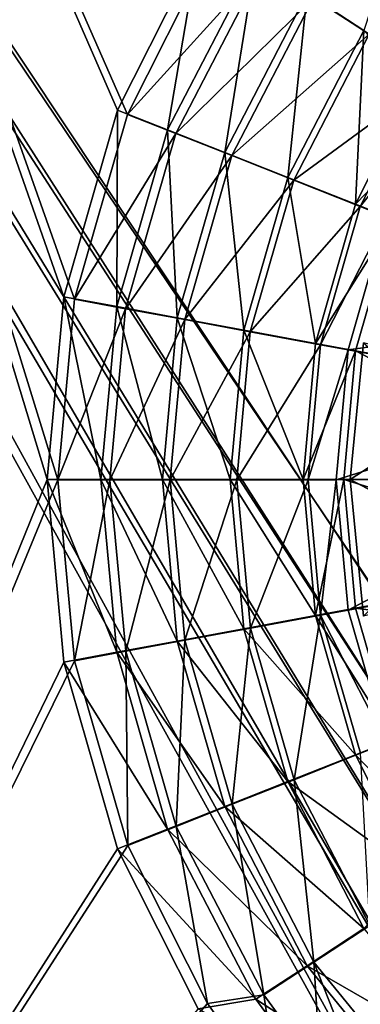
# Model space of a CAD drawing. Header units: metres. Extents: x 0 to 804, y -808 to 0.
# Tile 49 of 122: x 255 to 303, y -519 to -378. Entities that reach past the tile are written whole.
import ezdxf

# ---------------------------------------------------------------- set-up
doc = ezdxf.new("R2010")
doc.units = ezdxf.units.M

msp = doc.modelspace()

# ---------------------------------------------------------------- linework, layer by layer
at = {"layer": 'None012311'}
for points in [[(78.546486, -118.575203, 117.953323), (402.01651, -605.043579, 109.461983), (725.485901, -118.575211, 117.953323)], [(84.22982, -682.522278, 108.109589), (355.943726, -624.124634, 109.128922), (78.546486, -118.575203, 117.953323)], [(355.943726, -624.124634, 109.128922), (367.6427, -614.846802, 109.290871), (78.546486, -118.575203, 117.953323)], [(78.546486, -118.575203, 117.953323), (367.6427, -614.846802, 109.290871), (378.033203, -609.617432, 109.382149)], [(378.033203, -609.617432, 109.382149), (390.160004, -606.131226, 109.443001), (78.546486, -118.575203, 117.953323)], [(390.160004, -606.131226, 109.443001), (402.01651, -605.043579, 109.461983), (78.546486, -118.575203, 117.953323)], [(377.245544, -607.575745, 106.417328), (366.514679, -612.976318, 106.323059), (76.834984, -120.582596, 114.917824)], [(366.514679, -612.976318, 106.323059), (354.430603, -622.559387, 106.155792), (76.834984, -120.582596, 114.917824)], [(76.834984, -120.582596, 114.917824), (354.430603, -622.559387, 106.155792), (82.481255, -680.857727, 105.138191)], [(76.834984, -120.582596, 114.917824), (727.197449, -120.582596, 114.917824), (402.01651, -602.851624, 106.499786)], [(402.01651, -602.851624, 106.499786), (389.77063, -603.975037, 106.480179), (76.834984, -120.582596, 114.917824)], [(389.77063, -603.975037, 106.480179), (377.245544, -607.575745, 106.417328), (76.834984, -120.582596, 114.917824)]]:
    msp.add_3dface(points, dxfattribs=at)
at = {"layer": 'None012312'}
for points in [[(183.243256, -631.100647, 2170), (260.299774, -444.059662, 2170), (183.243256, -194.333832, 2170)], [(260.299774, -444.059662, 2170), (262.652039, -418.302734, 2170), (183.243256, -194.333832, 2170)], [(183.243256, -194.333832, 2170), (262.652039, -418.302734, 2170), (270.22525, -391.913361, 2170)], [(270.22525, -391.913361, 2170), (281.586884, -369.314453, 2170), (183.243256, -194.333832, 2170)], [(268.822021, -391.287018, 2167.144043), (261.156219, -417.9487, 2167.144043), (183.243256, -195.279739, 2167.144043)], [(261.156219, -417.9487, 2167.144043), (258.764526, -444.016083, 2167.144043), (183.243256, -195.279739, 2167.144043)], [(183.243256, -195.279739, 2167.144043), (258.764526, -444.016083, 2167.144043), (183.243256, -630.385498, 2167.144043)], [(280.3013, -368.474457, 2167.144043), (268.822021, -391.287018, 2167.144043), (183.243256, -195.279739, 2167.144043)], [(303.982849, -379.923889, 2143.397461), (295.873047, -374.621887, 2150.335449), (312.344849, -354.344604, 2150.335449)], [(304.737854, -380.470764, 2146.241455), (319.830109, -361.878754, 2146.241455), (296.768402, -375.264893, 2153.199219)], [(275.955292, -394.10968, 2158.309082), (268.822021, -391.287018, 2167.144043), (280.3013, -368.474457, 2167.144043)], [(289.587891, -370.574341, 2161.19458), (281.586884, -369.314453, 2170), (270.22525, -391.913361, 2170)], [(288.536194, -369.825195, 2158.309082), (275.955292, -394.10968, 2158.309082), (280.3013, -368.474457, 2167.144043)], [(289.587891, -370.574341, 2161.19458), (270.22525, -391.913361, 2170), (277.131989, -394.642609, 2161.19458)], [(284.10556, -397.336273, 2150.335449), (275.955292, -394.10968, 2158.309082), (288.536194, -369.825195, 2158.309082)], [(296.768402, -375.264893, 2153.199219), (289.587891, -370.574341, 2161.19458), (277.131989, -394.642609, 2161.19458)], [(295.873047, -374.621887, 2150.335449), (284.10556, -397.336273, 2150.335449), (288.536194, -369.825195, 2158.309082)], [(293.114471, -400.902832, 2143.397461), (284.10556, -397.336273, 2150.335449), (295.873047, -374.621887, 2150.335449)], [(303.982849, -379.923889, 2143.397461), (293.114471, -400.902832, 2143.397461), (295.873047, -374.621887, 2150.335449)], [(285.108032, -397.79599, 2153.199219), (296.768402, -375.264893, 2153.199219), (277.131989, -394.642609, 2161.19458)], [(304.737854, -380.470764, 2146.241455), (296.768402, -375.264893, 2153.199219), (285.108032, -397.79599, 2153.199219)], [(293.960388, -401.295776, 2146.241455), (304.737854, -380.470764, 2146.241455), (285.108032, -397.79599, 2153.199219)], [(302.787506, -404.733276, 2137.627441), (293.114471, -400.902832, 2143.397461), (303.982849, -379.923889, 2143.397461)], [(311.943207, -388.135132, 2140.483643), (304.737854, -380.470764, 2146.241455), (293.960388, -401.295776, 2146.241455)], [(311.343689, -387.731354, 2137.627441), (302.787506, -404.733276, 2137.627441), (303.982849, -379.923889, 2143.397461)], [(302.787506, -404.733276, 2137.627441), (311.343689, -387.731354, 2137.627441), (316.284454, -390.796326, 2137.627441)], [(303.440979, -405.044983, 2140.483643), (311.943207, -388.135132, 2140.483643), (293.960388, -401.295776, 2146.241455)], [(311.943207, -388.135132, 2140.483643), (303.440979, -405.044983, 2140.483643), (315.338837, -390.249329, 2140.483643)], [(315.338837, -390.249329, 2140.483643), (303.440979, -405.044983, 2140.483643), (307.155731, -406.528473, 2140.483643)], [(268.699432, -419.345459, 2158.309082), (261.156219, -417.9487, 2167.144043), (268.822021, -391.287018, 2167.144043)], [(270.22525, -391.913361, 2170), (262.652039, -418.302734, 2170), (277.131989, -394.642609, 2161.19458)], [(275.955292, -394.10968, 2158.309082), (268.699432, -419.345459, 2158.309082), (268.822021, -391.287018, 2167.144043)], [(302.787506, -404.733276, 2137.627441), (316.284454, -390.796326, 2137.627441), (308.193512, -406.873444, 2137.627441)], [(277.131989, -394.642609, 2161.19458), (262.652039, -418.302734, 2170), (269.955048, -419.651031, 2161.19458)], [(277.318817, -420.940491, 2150.335449), (268.699432, -419.345459, 2158.309082), (275.955292, -394.10968, 2158.309082)], [(285.108032, -397.79599, 2153.199219), (277.131989, -394.642609, 2161.19458), (269.955048, -419.651031, 2161.19458)], [(284.10556, -397.336273, 2150.335449), (277.318817, -420.940491, 2150.335449), (275.955292, -394.10968, 2158.309082)], [(286.846252, -422.703583, 2143.397461), (277.318817, -420.940491, 2150.335449), (284.10556, -397.336273, 2150.335449)], [(293.114471, -400.902832, 2143.397461), (286.846252, -422.703583, 2143.397461), (284.10556, -397.336273, 2150.335449)], [(278.389465, -421.207153, 2153.199219), (285.108032, -397.79599, 2153.199219), (269.955048, -419.651031, 2161.19458)], [(293.960388, -401.295776, 2146.241455), (285.108032, -397.79599, 2153.199219), (278.389465, -421.207153, 2153.199219)], [(287.750549, -422.934265, 2146.241455), (293.960388, -401.295776, 2146.241455), (278.389465, -421.207153, 2153.199219)], [(297.076538, -424.596069, 2137.627441), (286.846252, -422.703583, 2143.397461), (293.114471, -400.902832, 2143.397461)], [(303.440979, -405.044983, 2140.483643), (293.960388, -401.295776, 2146.241455), (287.750549, -422.934265, 2146.241455)], [(302.787506, -404.733276, 2137.627441), (297.076538, -424.596069, 2137.627441), (293.114471, -400.902832, 2143.397461)], [(297.776459, -424.783356, 2140.483643), (303.440979, -405.044983, 2140.483643), (287.750549, -422.934265, 2146.241455)], [(297.076538, -424.596069, 2137.627441), (302.787506, -404.733276, 2137.627441), (308.193512, -406.873444, 2137.627441)], [(303.440979, -405.044983, 2140.483643), (297.776459, -424.783356, 2140.483643), (307.155731, -406.528473, 2140.483643)], [(297.076538, -424.596069, 2137.627441), (308.193512, -406.873444, 2137.627441), (302.793671, -425.654083, 2137.627441)], [(307.155731, -406.528473, 2140.483643), (297.776459, -424.783356, 2140.483643), (301.707184, -425.524811, 2140.483643)], [(307.155731, -406.528473, 2140.483643), (301.707184, -425.524811, 2140.483643), (341.519653, -420.108612, 2170)], [(339.12674, -432.377838, 2167.144043), (302.793671, -425.654083, 2137.627441), (308.193512, -406.873444, 2137.627441)], [(266.435974, -444.016083, 2158.309082), (258.764526, -444.016083, 2167.144043), (261.156219, -417.9487, 2167.144043)], [(262.652039, -418.302734, 2170), (260.299774, -444.059662, 2170), (269.955048, -419.651031, 2161.19458)], [(268.699432, -419.345459, 2158.309082), (266.435974, -444.016083, 2158.309082), (261.156219, -417.9487, 2167.144043)], [(269.955048, -419.651031, 2161.19458), (260.299774, -444.059662, 2170), (267.726227, -444.096008, 2161.19458)], [(275.201691, -444.016083, 2150.335449), (266.435974, -444.016083, 2158.309082), (268.699432, -419.345459, 2158.309082)], [(278.389465, -421.207153, 2153.199219), (269.955048, -419.651031, 2161.19458), (267.726227, -444.096008, 2161.19458)], [(277.318817, -420.940491, 2150.335449), (275.201691, -444.016083, 2150.335449), (268.699432, -419.345459, 2158.309082)], [(301.707184, -425.524811, 2140.483643), (338.044891, -432.223389, 2170), (341.519653, -420.108612, 2170)], [(276.302979, -444.090881, 2153.199219), (278.389465, -421.207153, 2153.199219), (267.726227, -444.096008, 2161.19458)], [(284.890869, -444.016083, 2143.397461), (275.201691, -444.016083, 2150.335449), (277.318817, -420.940491, 2150.335449)], [(287.750549, -422.934265, 2146.241455), (278.389465, -421.207153, 2153.199219), (276.302979, -444.090881, 2153.199219)], [(286.846252, -422.703583, 2143.397461), (284.890869, -444.016083, 2143.397461), (277.318817, -420.940491, 2150.335449)], [(285.822083, -444.085236, 2146.241455), (287.750549, -422.934265, 2146.241455), (276.302979, -444.090881, 2153.199219)], [(295.294739, -444.016083, 2137.627441), (284.890869, -444.016083, 2143.397461), (286.846252, -422.703583, 2143.397461)], [(297.776459, -424.783356, 2140.483643), (287.750549, -422.934265, 2146.241455), (285.822083, -444.085236, 2146.241455)], [(297.076538, -424.596069, 2137.627441), (295.294739, -444.016083, 2137.627441), (286.846252, -422.703583, 2143.397461)], [(296.017059, -444.048737, 2140.483643), (297.776459, -424.783356, 2140.483643), (285.822083, -444.085236, 2146.241455)], [(295.294739, -444.016083, 2137.627441), (297.076538, -424.596069, 2137.627441), (302.793671, -425.654083, 2137.627441)], [(295.294739, -444.016083, 2137.627441), (302.793671, -425.654083, 2137.627441), (301.108978, -444.016083, 2137.627441)], [(297.776459, -424.783356, 2140.483643), (296.017059, -444.048737, 2140.483643), (301.707184, -425.524811, 2140.483643)], [(301.707184, -425.524811, 2140.483643), (296.017059, -444.048737, 2140.483643), (300.017059, -444.056702, 2140.483643)], [(301.707184, -425.524811, 2140.483643), (300.017059, -444.056702, 2140.483643), (338.044891, -432.223389, 2170)], [(338.058929, -444.016083, 2167.144043), (301.108978, -444.016083, 2137.627441), (302.793671, -425.654083, 2137.627441)], [(339.12674, -432.377838, 2167.144043), (338.058929, -444.016083, 2167.144043), (302.793671, -425.654083, 2137.627441)], [(300.017059, -444.056702, 2140.483643), (336.96701, -444.042114, 2170), (338.044891, -432.223389, 2170)], [(258.764526, -444.016083, 2167.144043), (261.156219, -470.083435, 2167.144043), (183.243256, -630.385498, 2167.144043)], [(262.682739, -469.895203, 2170), (260.299774, -444.059662, 2170), (183.243256, -631.100647, 2170)], [(266.435974, -444.016083, 2158.309082), (268.699432, -468.686707, 2158.309082), (258.764526, -444.016083, 2167.144043)], [(268.699432, -468.686707, 2158.309082), (261.156219, -470.083435, 2167.144043), (258.764526, -444.016083, 2167.144043)], [(260.299774, -444.059662, 2170), (262.682739, -469.895203, 2170), (267.726227, -444.096008, 2161.19458)], [(275.201691, -444.016083, 2150.335449), (277.318817, -467.091644, 2150.335449), (266.435974, -444.016083, 2158.309082)], [(277.318817, -467.091644, 2150.335449), (268.699432, -468.686707, 2158.309082), (266.435974, -444.016083, 2158.309082)], [(284.890869, -444.016083, 2143.397461), (286.846252, -465.328583, 2143.397461), (275.201691, -444.016083, 2150.335449)], [(286.846252, -465.328583, 2143.397461), (277.318817, -467.091644, 2150.335449), (275.201691, -444.016083, 2150.335449)], [(295.294739, -444.016083, 2137.627441), (297.076538, -463.436096, 2137.627441), (284.890869, -444.016083, 2143.397461)], [(297.076538, -463.436096, 2137.627441), (286.846252, -465.328583, 2143.397461), (284.890869, -444.016083, 2143.397461)], [(296.017059, -444.048737, 2140.483643), (285.822083, -444.085236, 2146.241455), (287.775726, -465.233887, 2146.241455)], [(297.799408, -463.372803, 2140.483643), (296.017059, -444.048737, 2140.483643), (287.775726, -465.233887, 2146.241455)], [(297.076538, -463.436096, 2137.627441), (295.294739, -444.016083, 2137.627441), (301.108978, -444.016083, 2137.627441)], [(296.017059, -444.048737, 2140.483643), (297.799408, -463.372803, 2140.483643), (300.017059, -444.056702, 2140.483643)], [(297.076538, -463.436096, 2137.627441), (301.108978, -444.016083, 2137.627441), (302.793671, -462.378082, 2137.627441)], [(300.017059, -444.056702, 2140.483643), (297.799408, -463.372803, 2140.483643), (301.735718, -462.661469, 2140.483643)], [(300.017059, -444.056702, 2140.483643), (301.735718, -462.661469, 2140.483643), (336.96701, -444.042114, 2170)], [(338.058929, -444.016083, 2167.144043), (339.12674, -455.654327, 2167.144043), (301.108978, -444.016083, 2137.627441)], [(339.12674, -455.654327, 2167.144043), (302.793671, -462.378082, 2137.627441), (301.108978, -444.016083, 2137.627441)], [(301.735718, -462.661469, 2140.483643), (338.06308, -455.907043, 2170), (336.96701, -444.042114, 2170)], [(267.726227, -444.096008, 2161.19458), (262.682739, -469.895203, 2170), (269.984131, -468.5383, 2161.19458)], [(276.302979, -444.090881, 2153.199219), (267.726227, -444.096008, 2161.19458), (269.984131, -468.5383, 2161.19458)], [(278.416687, -466.972137, 2153.199219), (276.302979, -444.090881, 2153.199219), (269.984131, -468.5383, 2161.19458)], [(285.822083, -444.085236, 2146.241455), (276.302979, -444.090881, 2153.199219), (278.416687, -466.972137, 2153.199219)], [(287.775726, -465.233887, 2146.241455), (285.822083, -444.085236, 2146.241455), (278.416687, -466.972137, 2153.199219)], [(301.735718, -462.661469, 2140.483643), (307.213501, -481.649536, 2140.483643), (338.06308, -455.907043, 2170)], [(339.12674, -455.654327, 2167.144043), (342.549286, -467.557953, 2167.144043), (302.793671, -462.378082, 2137.627441)], [(297.076538, -463.436096, 2137.627441), (302.787506, -483.298859, 2137.627441), (286.846252, -465.328583, 2143.397461)], [(297.799408, -463.372803, 2140.483643), (287.775726, -465.233887, 2146.241455), (294.011292, -486.86496, 2146.241455)], [(303.487457, -483.104523, 2140.483643), (297.799408, -463.372803, 2140.483643), (294.011292, -486.86496, 2146.241455)], [(308.193512, -481.158722, 2137.627441), (297.076538, -463.436096, 2137.627441), (302.793671, -462.378082, 2137.627441)], [(302.787506, -483.298859, 2137.627441), (297.076538, -463.436096, 2137.627441), (308.193512, -481.158722, 2137.627441)], [(297.799408, -463.372803, 2140.483643), (307.213501, -481.649536, 2140.483643), (301.735718, -462.661469, 2140.483643)], [(297.799408, -463.372803, 2140.483643), (303.487457, -483.104523, 2140.483643), (307.213501, -481.649536, 2140.483643)], [(342.549286, -467.557953, 2167.144043), (308.193512, -481.158722, 2137.627441), (302.793671, -462.378082, 2137.627441)], [(286.846252, -465.328583, 2143.397461), (293.114471, -487.129333, 2143.397461), (277.318817, -467.091644, 2150.335449)], [(287.775726, -465.233887, 2146.241455), (278.416687, -466.972137, 2153.199219), (285.163116, -490.375305, 2153.199219)], [(294.011292, -486.86496, 2146.241455), (287.775726, -465.233887, 2146.241455), (285.163116, -490.375305, 2153.199219)], [(302.787506, -483.298859, 2137.627441), (293.114471, -487.129333, 2143.397461), (286.846252, -465.328583, 2143.397461)], [(277.318817, -467.091644, 2150.335449), (284.10556, -490.695862, 2150.335449), (268.699432, -468.686707, 2158.309082)], [(278.416687, -466.972137, 2153.199219), (269.984131, -468.5383, 2161.19458), (277.190826, -493.538147, 2161.19458)], [(285.163116, -490.375305, 2153.199219), (278.416687, -466.972137, 2153.199219), (277.190826, -493.538147, 2161.19458)], [(293.114471, -487.129333, 2143.397461), (284.10556, -490.695862, 2150.335449), (277.318817, -467.091644, 2150.335449)], [(268.699432, -468.686707, 2158.309082), (275.955292, -493.922485, 2158.309082), (261.156219, -470.083435, 2167.144043)], [(262.682739, -469.895203, 2170), (270.287384, -496.275665, 2170), (269.984131, -468.5383, 2161.19458)], [(284.10556, -490.695862, 2150.335449), (275.955292, -493.922485, 2158.309082), (268.699432, -468.686707, 2158.309082)], [(269.984131, -468.5383, 2161.19458), (270.287384, -496.275665, 2170), (277.190826, -493.538147, 2161.19458)], [(270.287384, -496.275665, 2170), (262.682739, -469.895203, 2170), (183.243256, -631.100647, 2170)], [(183.243256, -630.385498, 2167.144043), (261.156219, -470.083435, 2167.144043), (268.822021, -496.745148, 2167.144043)], [(275.955292, -493.922485, 2158.309082), (268.822021, -496.745148, 2167.144043), (261.156219, -470.083435, 2167.144043)], [(316.284454, -497.23584, 2137.627441), (302.787506, -483.298859, 2137.627441), (308.193512, -481.158722, 2137.627441)], [(302.787506, -483.298859, 2137.627441), (311.343689, -500.300812, 2137.627441), (293.114471, -487.129333, 2143.397461)], [(303.487457, -483.104523, 2140.483643), (294.011292, -486.86496, 2146.241455), (304.813538, -507.677124, 2146.241455)], [(311.343689, -500.300812, 2137.627441), (302.787506, -483.298859, 2137.627441), (316.284454, -497.23584, 2137.627441)], [(293.114471, -487.129333, 2143.397461), (303.982849, -508.108276, 2143.397461), (284.10556, -490.695862, 2150.335449)], [(294.011292, -486.86496, 2146.241455), (285.163116, -490.375305, 2153.199219), (296.850311, -512.892517, 2153.199219)], [(311.343689, -500.300812, 2137.627441), (303.982849, -508.108276, 2143.397461), (293.114471, -487.129333, 2143.397461)], [(304.813538, -507.677124, 2146.241455), (294.011292, -486.86496, 2146.241455), (296.850311, -512.892517, 2153.199219)], [(285.163116, -490.375305, 2153.199219), (277.190826, -493.538147, 2161.19458), (289.675385, -517.591553, 2161.19458)], [(296.850311, -512.892517, 2153.199219), (285.163116, -490.375305, 2153.199219), (289.675385, -517.591553, 2161.19458)], [(284.10556, -490.695862, 2150.335449), (295.873047, -513.410278, 2150.335449), (275.955292, -493.922485, 2158.309082)], [(303.982849, -508.108276, 2143.397461), (295.873047, -513.410278, 2150.335449), (284.10556, -490.695862, 2150.335449)], [(275.955292, -493.922485, 2158.309082), (288.536194, -518.20697, 2158.309082), (268.822021, -496.745148, 2167.144043)], [(270.287384, -496.275665, 2170), (281.646149, -518.81311, 2170), (277.190826, -493.538147, 2161.19458)], [(295.873047, -513.410278, 2150.335449), (288.536194, -518.20697, 2158.309082), (275.955292, -493.922485, 2158.309082)], [(277.190826, -493.538147, 2161.19458), (281.646149, -518.81311, 2170), (289.675385, -517.591553, 2161.19458)], [(183.243256, -631.100647, 2170), (281.646149, -518.81311, 2170), (270.287384, -496.275665, 2170)], [(268.822021, -496.745148, 2167.144043), (280.3013, -519.557678, 2167.144043), (183.243256, -630.385498, 2167.144043)], [(288.536194, -518.20697, 2158.309082), (280.3013, -519.557678, 2167.144043), (268.822021, -496.745148, 2167.144043)], [(303.982849, -508.108276, 2143.397461), (319.196136, -526.836304, 2143.397461), (295.873047, -513.410278, 2150.335449)], [(304.813538, -507.677124, 2146.241455), (296.850311, -512.892517, 2153.199219), (313.202942, -532.988159, 2153.199219)], [(296.850311, -512.892517, 2153.199219), (289.675385, -517.591553, 2161.19458), (297.831665, -528.747437, 2161.19458)], [(313.202942, -532.988159, 2153.199219), (296.850311, -512.892517, 2153.199219), (307.143677, -539.058289, 2161.19458)], [(296.850311, -512.892517, 2153.199219), (297.831665, -528.747437, 2161.19458), (307.143677, -539.058289, 2161.19458)], [(295.873047, -513.410278, 2150.335449), (312.344849, -533.687561, 2150.335449), (288.536194, -518.20697, 2158.309082)], [(319.196136, -526.836304, 2143.397461), (312.344849, -533.687561, 2150.335449), (295.873047, -513.410278, 2150.335449)], [(288.536194, -518.20697, 2158.309082), (296.758087, -529.472107, 2158.309082), (280.3013, -519.557678, 2167.144043)], [(281.646149, -518.81311, 2170), (292.070923, -533.434143, 2170), (289.675385, -517.591553, 2161.19458)], [(312.344849, -533.687561, 2150.335449), (296.758087, -529.472107, 2158.309082), (288.536194, -518.20697, 2158.309082)], [(289.675385, -517.591553, 2161.19458), (292.070923, -533.434143, 2170), (297.831665, -528.747437, 2161.19458)], [(292.070923, -533.434143, 2170), (281.646149, -518.81311, 2170), (183.243256, -631.100647, 2170)]]:
    msp.add_3dface(points, dxfattribs=at)
at = {"layer": 'None012318'}
for points in [[(302.016327, -444.016083, 2134.872803), (303.937805, -424.50705, 2134.872803), (326.62674, -444.016083, 2129.237793)], [(303.937805, -424.50705, 2134.872803), (302.016327, -444.016083, 2134.872803), (303.937805, -424.50705, 2136.720459)], [(302.016327, -444.016083, 2134.872803), (302.016327, -444.016083, 2136.720459), (303.937805, -424.50705, 2136.720459)], [(324.257568, -429.626648, 2147.430908), (303.937805, -424.50705, 2136.720459), (302.016327, -444.016083, 2136.720459)], [(324.257568, -429.626648, 2147.430908), (302.016327, -444.016083, 2136.720459), (322.937378, -444.016083, 2147.430908)], [(303.937805, -463.525116, 2134.872803), (302.016327, -444.016083, 2134.872803), (327.885345, -457.734192, 2129.237793)], [(327.885345, -457.734192, 2129.237793), (302.016327, -444.016083, 2134.872803), (326.62674, -444.016083, 2129.237793)], [(302.016327, -444.016083, 2134.872803), (303.937805, -463.525116, 2134.872803), (302.016327, -444.016083, 2136.720459)], [(303.937805, -463.525116, 2134.872803), (303.937805, -463.525116, 2136.720459), (302.016327, -444.016083, 2136.720459)], [(302.016327, -444.016083, 2136.720459), (303.937805, -463.525116, 2136.720459), (322.937378, -444.016083, 2147.430908)]]:
    msp.add_3dface(points, dxfattribs=at)

doc.saveas('drawing.dxf')
